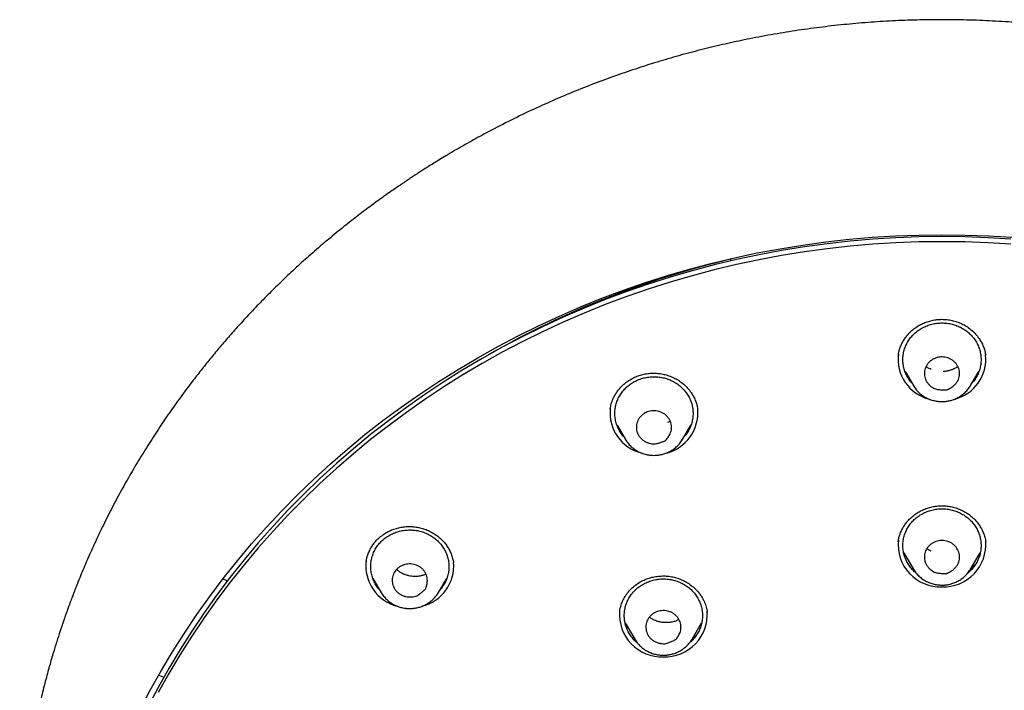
# Model space of a CAD drawing. Header units: millimetres. Extents: x 8 to 641, y 12 to 2274.
# Tile 28 of 32: x 286 to 336, y 1903 to 1937. Entities that reach past the tile are written whole.
import ezdxf

# ---------------------------------------------------------------- set-up
doc = ezdxf.new("R2010")
doc.units = ezdxf.units.MM

msp = doc.modelspace()

# ---------------------------------------------------------------- linework, layer by layer
at = {"color": 7, "linetype": 'Continuous', "lineweight": 30}
for p, q in [((321.932, 1924.905), (321.932, 1924.794)), ((317.637, 1923.643), (317.639, 1923.703)), ((315.308, 1922.863), (315.342, 1922.793)), ((330.858, 1919.13), (331.283, 1918.409)), ((334.21, 1918.409), (334.634, 1919.13)), ((331.122, 1918.683), (331.025, 1918.783)), ((334.214, 1918.417), (334.21, 1918.409)), ((315.778, 1917.225), (315.778, 1917.232)), ((316.125, 1916.376), (316.55, 1915.655)), ((319.477, 1915.655), (319.901, 1916.376)), ((319.477, 1915.655), (319.473, 1915.65)), ((330.505, 1910.416), (330.506, 1910.422)), ((330.791, 1909.848), (331.283, 1909.012)), ((334.21, 1909.012), (334.702, 1909.848)), ((307.76, 1909.371), (307.766, 1909.337)), ((334.214, 1909.02), (334.21, 1909.012)), ((295.971, 1908.51), (296.204, 1908.418)), ((303.635, 1908.533), (304.059, 1907.813)), ((306.986, 1907.813), (307.411, 1908.533)), ((303.82, 1908.171), (303.79, 1908.203)), ((304.064, 1907.805), (304.059, 1907.813)), ((306.986, 1907.813), (306.983, 1907.808)), ((316.258, 1906.857), (316.262, 1906.873)), ((316.259, 1906.848), (316.263, 1906.873)), ((320.74, 1906.828), (320.741, 1906.819)), ((316.541, 1906.26), (317.033, 1905.424)), ((319.96, 1905.424), (320.452, 1906.26)), ((317.033, 1905.424), (317.028, 1905.433)), ((319.964, 1905.432), (319.96, 1905.424)), ((292.68, 1903.585), (292.943, 1903.475))]:
    msp.add_line(p, q, dxfattribs=at)
at = {"color": 7, "linetype": 'Continuous', "lineweight": 30, "flags": 128}
for points in [[(291.724, 1901.809), (292.25, 1902.812), (292.804, 1903.801), (293.386, 1904.777), (293.994, 1905.738), (294.629, 1906.683), (295.29, 1907.613), (295.977, 1908.526), (296.688, 1909.422), (297.425, 1910.3), (298.186, 1911.16), (298.97, 1912), (299.778, 1912.821), (300.608, 1913.622), (301.461, 1914.403), (302.334, 1915.161), (303.229, 1915.899), (304.144, 1916.614), (305.078, 1917.306), (306.032, 1917.975), (307.003, 1918.62), (307.993, 1919.241), (308.999, 1919.838), (310.021, 1920.41), (311.06, 1920.956), (312.113, 1921.476), (313.18, 1921.971), (314.26, 1922.439), (315.353, 1922.88), (316.459, 1923.295), (317.575, 1923.682), (318.702, 1924.041), (319.838, 1924.373), (320.983, 1924.676), (322.136, 1924.951), (323.297, 1925.198), (324.464, 1925.416), (325.636, 1925.606), (326.814, 1925.766), (327.996, 1925.898), (329.18, 1926), (330.368, 1926.073), (331.557, 1926.117), (332.746, 1926.131), (333.936, 1926.117), (335.125, 1926.073), (336.312, 1926)], [(332.746, 1926.034), (331.568, 1926.019), (330.391, 1925.976), (329.216, 1925.903), (328.043, 1925.802), (326.873, 1925.672), (325.707, 1925.513), (324.546, 1925.325), (323.39, 1925.109), (322.241, 1924.865), (321.1, 1924.593), (319.966, 1924.292), (318.841, 1923.964), (317.725, 1923.608), (316.62, 1923.225), (315.526, 1922.815), (314.443, 1922.378), (313.373, 1921.914), (312.317, 1921.425), (311.274, 1920.909), (310.246, 1920.368), (309.234, 1919.802), (308.238, 1919.212), (307.258, 1918.597), (306.296, 1917.958), (305.352, 1917.295), (304.427, 1916.61), (303.521, 1915.902), (302.636, 1915.172), (301.77, 1914.421), (300.927, 1913.648), (300.105, 1912.855), (299.305, 1912.042), (298.528, 1911.21), (297.775, 1910.359), (297.045, 1909.49), (296.341, 1908.603), (295.661, 1907.699), (295.006, 1906.778), (294.378, 1905.842), (293.775, 1904.89), (293.2, 1903.925), (292.651, 1902.945), (292.13, 1901.952)], [(336.277, 1925.903), (335.102, 1925.976), (333.924, 1926.019), (332.746, 1926.034)], [(332.746, 1925.777), (331.568, 1925.763), (330.391, 1925.719), (329.216, 1925.647), (328.043, 1925.545), (326.873, 1925.415), (325.707, 1925.256), (324.546, 1925.069), (323.39, 1924.853), (322.241, 1924.609), (321.1, 1924.336), (319.966, 1924.036), (318.841, 1923.707), (317.725, 1923.352), (316.62, 1922.968), (315.526, 1922.558), (314.443, 1922.121), (313.373, 1921.658), (312.317, 1921.168), (311.274, 1920.653), (310.246, 1920.112), (309.234, 1919.546), (308.238, 1918.955), (307.258, 1918.34), (306.296, 1917.701), (305.352, 1917.039), (304.427, 1916.353), (303.521, 1915.646), (302.636, 1914.916), (301.77, 1914.164), (300.927, 1913.392), (300.105, 1912.599), (299.305, 1911.786), (298.528, 1910.954), (297.775, 1910.102), (297.045, 1909.233), (296.341, 1908.346), (295.661, 1907.442), (295.006, 1906.522), (294.378, 1905.585), (293.775, 1904.634), (293.2, 1903.668), (292.651, 1902.688)], [(336.277, 1925.647), (335.102, 1925.719), (333.924, 1925.763), (332.746, 1925.777)]]:
    msp.add_lwpolyline(points, dxfattribs=at)
at = {"color": 7, "linetype": 'Continuous', "lineweight": 30}
for centre, radius, start, end in [((332.451, 1880.165), 45.933, 103.2378, 119.8375), ((332.617, 1919.764), 2.116, 172.4459, 255.9005), ((332.868, 1919.769), 2.124, 283.4969, 5.7607), ((317.887, 1917.013), 2.12, 174.1798, 255.8362), ((318.134, 1917.017), 2.125, 283.5071, 5.0749), ((332.667, 1910.268), 2.163, 173.6582, 272.0983), ((332.822, 1910.274), 2.168, 267.9943, 4.4096), ((305.394, 1909.167), 2.116, 172.4459, 255.9005), ((305.644, 1909.174), 2.125, 283.5038, 5.2943), ((318.42, 1906.685), 2.168, 175.3531, 272.0107), ((318.572, 1906.685), 2.168, 267.9927, 4.4885)]:
    msp.add_arc(centre, radius, start, end, dxfattribs=at)
for points, knots in [([(379.924, 1894.914), (379.921, 1894.979), (379.914, 1895.1), (379.903, 1895.266), (379.893, 1895.407), (379.884, 1895.53), (379.875, 1895.66), (379.864, 1895.804), (379.852, 1895.961), (379.835, 1896.169), (379.812, 1896.435), (379.78, 1896.763), (379.742, 1897.135), (379.694, 1897.552), (379.637, 1898.014), (379.569, 1898.514), (379.49, 1899.052), (379.389, 1899.672), (379.268, 1900.35), (379.129, 1901.061), (378.984, 1901.738), (378.837, 1902.379), (378.688, 1902.985), (378.538, 1903.557), (378.395, 1904.076), (378.26, 1904.545), (378.133, 1904.966), (378.026, 1905.311), (377.939, 1905.583), (377.875, 1905.781), (377.817, 1905.957), (377.768, 1906.103), (377.728, 1906.221), (377.697, 1906.313), (377.671, 1906.386), (377.648, 1906.453), (377.623, 1906.526), (377.592, 1906.616), (377.553, 1906.725), (377.499, 1906.877), (377.428, 1907.074), (377.341, 1907.312), (377.246, 1907.567), (377.143, 1907.836), (377.033, 1908.119), (376.915, 1908.415), (376.772, 1908.767), (376.601, 1909.178), (376.397, 1909.651), (376.174, 1910.149), (375.949, 1910.636), (375.723, 1911.11), (375.498, 1911.568), (375.263, 1912.031), (375.024, 1912.488), (374.786, 1912.931), (374.552, 1913.356), (374.293, 1913.813), (374.012, 1914.295), (373.71, 1914.798), (373.417, 1915.27), (373.134, 1915.715), (372.862, 1916.133), (372.601, 1916.523), (372.355, 1916.883), (372.122, 1917.218), (371.892, 1917.543), (371.652, 1917.874), (371.383, 1918.238), (371.082, 1918.638), (370.744, 1919.074), (370.381, 1919.533), (369.989, 1920.013), (369.568, 1920.515), (369.118, 1921.036), (368.636, 1921.575), (368.114, 1922.141), (367.559, 1922.723), (366.982, 1923.305), (366.405, 1923.867), (365.831, 1924.407), (365.262, 1924.924), (364.662, 1925.451), (364.033, 1925.984), (363.376, 1926.521), (362.73, 1927.029), (362.208, 1927.425), (361.811, 1927.719), (361.541, 1927.916), (361.287, 1928.099), (361.051, 1928.265), (360.836, 1928.416), (360.641, 1928.551), (360.473, 1928.667), (360.33, 1928.764), (360.211, 1928.844), (360.118, 1928.907), (360.045, 1928.955), (359.978, 1929), (359.892, 1929.057), (359.776, 1929.133), (359.638, 1929.224), (359.478, 1929.328), (359.3, 1929.442), (359.108, 1929.565), (358.907, 1929.691), (358.703, 1929.819), (358.494, 1929.947), (358.16, 1930.151), (357.691, 1930.43), (357.077, 1930.784), (356.434, 1931.142), (355.761, 1931.504), (355.056, 1931.867), (354.336, 1932.224), (353.605, 1932.57), (352.876, 1932.901), (352.146, 1933.219), (351.418, 1933.52), (350.548, 1933.865), (349.536, 1934.242), (348.384, 1934.638), (347.245, 1934.998), (346.12, 1935.325), (345.017, 1935.617), (343.932, 1935.878), (342.857, 1936.112), (341.779, 1936.322), (340.627, 1936.521), (339.401, 1936.702), (338.101, 1936.859), (336.797, 1936.983), (335.49, 1937.072), (334.181, 1937.127), (332.891, 1937.148), (331.621, 1937.135), (330.371, 1937.091), (329.123, 1937.015), (327.877, 1936.909), (326.634, 1936.771), (325.394, 1936.603), (324.153, 1936.402), (322.953, 1936.178), (321.795, 1935.932), (320.679, 1935.668), (319.563, 1935.377), (318.449, 1935.058), (317.336, 1934.712), (316.223, 1934.336), (315.104, 1933.928), (313.978, 1933.485), (312.844, 1933.005), (311.703, 1932.488), (310.557, 1931.931), (309.655, 1931.464), (308.993, 1931.105), (308.571, 1930.87), (308.154, 1930.634), (307.754, 1930.401), (307.383, 1930.181), (307.05, 1929.979), (306.755, 1929.797), (306.496, 1929.635), (306.264, 1929.488), (306.062, 1929.358), (305.896, 1929.251), (305.764, 1929.165), (305.662, 1929.098), (305.573, 1929.038), (305.484, 1928.98), (305.386, 1928.914), (305.273, 1928.838), (305.144, 1928.751), (304.971, 1928.633), (304.748, 1928.48), (304.474, 1928.289), (304.176, 1928.078), (303.867, 1927.855), (303.55, 1927.622), (303.226, 1927.38), (302.884, 1927.12), (302.525, 1926.842), (302.15, 1926.545), (301.758, 1926.228), (301.354, 1925.894), (300.821, 1925.443), (300.18, 1924.88), (299.449, 1924.211), (298.757, 1923.548), (298.102, 1922.895), (297.482, 1922.252), (296.908, 1921.632), (296.376, 1921.037), (295.884, 1920.467), (295.413, 1919.904), (294.956, 1919.338), (294.46, 1918.705), (293.927, 1917.997), (293.36, 1917.208), (292.8, 1916.392), (292.247, 1915.547), (291.708, 1914.681), (291.186, 1913.795), (290.682, 1912.893), (290.196, 1911.973), (289.823, 1911.221), (289.549, 1910.647), (289.368, 1910.256), (289.19, 1909.862), (289.016, 1909.465), (288.845, 1909.066), (288.68, 1908.669), (288.53, 1908.297), (288.397, 1907.96), (288.283, 1907.662), (288.181, 1907.392), (288.092, 1907.149), (288.014, 1906.935), (287.948, 1906.75), (287.893, 1906.593), (287.847, 1906.462), (287.808, 1906.347), (287.767, 1906.226), (287.717, 1906.078), (287.656, 1905.897), (287.586, 1905.682), (287.507, 1905.436), (287.418, 1905.156), (287.321, 1904.84), (287.221, 1904.502), (287.117, 1904.142), (287.011, 1903.764), (286.902, 1903.357), (286.792, 1902.932), (286.653, 1902.367), (286.495, 1901.681), (286.334, 1900.913), (286.197, 1900.202), (286.083, 1899.547), (285.983, 1898.92), (285.899, 1898.341), (285.829, 1897.807), (285.771, 1897.319), (285.721, 1896.853), (285.679, 1896.414), (285.643, 1896), (285.613, 1895.613), (285.589, 1895.259), (285.575, 1895.031), (285.569, 1894.925)], [0, 0, 0, 0, 0.001371, 0.002561, 0.003477, 0.004349, 0.005315, 0.00638, 0.007547, 0.008813, 0.011006, 0.013447, 0.016137, 0.019293, 0.022734, 0.02646, 0.03047, 0.034765, 0.040359, 0.045707, 0.050806, 0.055655, 0.060255, 0.064606, 0.068708, 0.072138, 0.075371, 0.078409, 0.080106, 0.081661, 0.08302, 0.084181, 0.085052, 0.085766, 0.086323, 0.086764, 0.087317, 0.088019, 0.088869, 0.089868, 0.091579, 0.093462, 0.095458, 0.097569, 0.099794, 0.102134, 0.104587, 0.108147, 0.111923, 0.115915, 0.120123, 0.12371, 0.12744, 0.131297, 0.135085, 0.138752, 0.142295, 0.145717, 0.150221, 0.154494, 0.158536, 0.162346, 0.165995, 0.169403, 0.17257, 0.175496, 0.178278, 0.181232, 0.184384, 0.188127, 0.192116, 0.19635, 0.200829, 0.205553, 0.210523, 0.215737, 0.221197, 0.22716, 0.233082, 0.238868, 0.244517, 0.250029, 0.255405, 0.261661, 0.267722, 0.273587, 0.279256, 0.281737, 0.284148, 0.286384, 0.288436, 0.290305, 0.291991, 0.293494, 0.294659, 0.295684, 0.296545, 0.297059, 0.297544, 0.298278, 0.299261, 0.300493, 0.30181, 0.303328, 0.304983, 0.306667, 0.308379, 0.310119, 0.311886, 0.316707, 0.321723, 0.326934, 0.33234, 0.337941, 0.343737, 0.34938, 0.355057, 0.360667, 0.366211, 0.371689, 0.38042, 0.388978, 0.397361, 0.405571, 0.413607, 0.421335, 0.429017, 0.436698, 0.444379, 0.453523, 0.462667, 0.47181, 0.480952, 0.490094, 0.499236, 0.507962, 0.516689, 0.525415, 0.534143, 0.54287, 0.551602, 0.56038, 0.569215, 0.577199, 0.585229, 0.593305, 0.601428, 0.609598, 0.617822, 0.626187, 0.634695, 0.643364, 0.652195, 0.661188, 0.670344, 0.673741, 0.67716, 0.680602, 0.683924, 0.686987, 0.689789, 0.692194, 0.694368, 0.69631, 0.698021, 0.699502, 0.700514, 0.70138, 0.7021, 0.702804, 0.703646, 0.704617, 0.705717, 0.706944, 0.709099, 0.711478, 0.714078, 0.716901, 0.719609, 0.722494, 0.725556, 0.728795, 0.732211, 0.735804, 0.739574, 0.743457, 0.750788, 0.757891, 0.764768, 0.771417, 0.777839, 0.784033, 0.789666, 0.795096, 0.80033, 0.805559, 0.810876, 0.817774, 0.824816, 0.832002, 0.839333, 0.846809, 0.854271, 0.861802, 0.869399, 0.877063, 0.880204, 0.883356, 0.886519, 0.889693, 0.892878, 0.896074, 0.899133, 0.901701, 0.904045, 0.906165, 0.90806, 0.90973, 0.911175, 0.912396, 0.913407, 0.914226, 0.915074, 0.91622, 0.917663, 0.919296, 0.921195, 0.923358, 0.925785, 0.928478, 0.93115, 0.934039, 0.937146, 0.940452, 0.943745, 0.950008, 0.955999, 0.961118, 0.966021, 0.970708, 0.975177, 0.978985, 0.98262, 0.986082, 0.989356, 0.99239, 0.995185, 0.997745, 1, 1, 1, 1]), ([(330.508, 1919.959), (330.517, 1920.014), (330.538, 1920.132), (330.594, 1920.324), (330.671, 1920.516), (330.769, 1920.702), (330.879, 1920.872), (331.007, 1921.033), (331.165, 1921.196), (331.355, 1921.353), (331.578, 1921.497), (331.813, 1921.614), (332.054, 1921.702), (332.301, 1921.763), (332.553, 1921.798), (332.81, 1921.805), (333.069, 1921.784), (333.326, 1921.734), (333.578, 1921.655), (333.821, 1921.548), (334.054, 1921.412), (334.273, 1921.246), (334.476, 1921.048), (334.639, 1920.837), (334.767, 1920.624), (334.864, 1920.415), (334.941, 1920.193), (334.97, 1920.038), (334.985, 1919.959)], [0, 0, 0, 0, 0.0284823, 0.0613759, 0.0987681, 0.129812, 0.162775, 0.1955303, 0.2279447, 0.2703847, 0.3118689, 0.3524823, 0.3922775, 0.4313003, 0.4703277, 0.5099258, 0.5499219, 0.5902825, 0.631063, 0.6723059, 0.7140569, 0.7568561, 0.8017789, 0.8485393, 0.8848273, 0.9221617, 0.9605485, 1, 1, 1, 1]), ([(331.2, 1918.55), (331.186, 1918.565), (331.114, 1918.64), (331.011, 1918.796), (330.893, 1919.016), (330.809, 1919.25), (330.758, 1919.491), (330.741, 1919.737), (330.758, 1919.983), (330.809, 1920.225), (330.893, 1920.459), (331.009, 1920.68), (331.155, 1920.885), (331.328, 1921.07), (331.525, 1921.233), (331.744, 1921.37), (331.979, 1921.479), (332.227, 1921.558), (332.485, 1921.608), (332.659, 1921.614), (332.746, 1921.617)], [0, 0, 0, 0, 0.013483, 0.071514, 0.129544, 0.187574, 0.245605, 0.303635, 0.361666, 0.419696, 0.477726, 0.535757, 0.593787, 0.651818, 0.709848, 0.767878, 0.825909, 0.883939, 0.94197, 1, 1, 1, 1]), ([(332.746, 1921.617), (332.834, 1921.614), (333.008, 1921.608), (333.266, 1921.558), (333.514, 1921.479), (333.749, 1921.37), (333.967, 1921.233), (334.165, 1921.07), (334.338, 1920.885), (334.483, 1920.68), (334.599, 1920.459), (334.684, 1920.225), (334.735, 1919.983), (334.752, 1919.737), (334.735, 1919.491), (334.684, 1919.25), (334.6, 1919.016), (334.482, 1918.796), (334.378, 1918.64), (334.307, 1918.565), (334.293, 1918.55)], [0, 0, 0, 0, 0.05803, 0.116061, 0.174091, 0.232122, 0.290152, 0.348182, 0.406213, 0.464243, 0.522274, 0.580304, 0.638334, 0.696365, 0.754395, 0.812426, 0.870456, 0.928486, 0.986517, 1, 1, 1, 1]), ([(332.746, 1919.875), (332.796, 1919.873), (332.898, 1919.868), (333.045, 1919.83), (333.186, 1919.771), (333.313, 1919.692), (333.425, 1919.592), (333.515, 1919.476), (333.583, 1919.349), (333.628, 1919.214), (333.65, 1919.071), (333.644, 1918.927), (333.612, 1918.787), (333.557, 1918.656), (333.479, 1918.532), (333.39, 1918.434), (333.299, 1918.36), (333.188, 1918.285), (333.085, 1918.225), (333.004, 1918.194), (332.984, 1918.183), (332.971, 1918.184), (332.933, 1918.184), (332.84, 1918.187), (332.697, 1918.193), (332.544, 1918.207), (332.411, 1918.236), (332.292, 1918.286), (332.177, 1918.368), (332.065, 1918.47), (331.973, 1918.591), (331.904, 1918.722), (331.86, 1918.862), (331.842, 1919.005), (331.851, 1919.149), (331.886, 1919.288), (331.944, 1919.419), (332.024, 1919.54), (332.127, 1919.649), (332.247, 1919.737), (332.38, 1919.805), (332.509, 1919.847), (332.633, 1919.871), (332.708, 1919.874), (332.746, 1919.875)], [0, 0, 0, 0, 0.026523, 0.053837, 0.080349, 0.107608, 0.134393, 0.162024, 0.187906, 0.214474, 0.241442, 0.269263, 0.295133, 0.321701, 0.348514, 0.376128, 0.394064, 0.412012, 0.44883, 0.457118, 0.459286, 0.460313, 0.464109, 0.479292, 0.509663, 0.540137, 0.560636, 0.581743, 0.608857, 0.636736, 0.664062, 0.69223, 0.718864, 0.746271, 0.772729, 0.799983, 0.826123, 0.852975, 0.879845, 0.907571, 0.933408, 0.95993, 0.979803, 1, 1, 1, 1]), ([(315.779, 1917.231), (315.786, 1917.27), (315.8, 1917.353), (315.833, 1917.487), (315.881, 1917.635), (315.948, 1917.795), (316.038, 1917.964), (316.149, 1918.131), (316.278, 1918.289), (316.435, 1918.45), (316.623, 1918.605), (316.845, 1918.749), (317.079, 1918.864), (317.321, 1918.951), (317.569, 1919.009), (317.821, 1919.041), (318.077, 1919.047), (318.335, 1919.025), (318.593, 1918.974), (318.847, 1918.894), (319.092, 1918.784), (319.324, 1918.645), (319.542, 1918.478), (319.743, 1918.28), (319.907, 1918.071), (320.036, 1917.859), (320.132, 1917.652), (320.208, 1917.43), (320.237, 1917.276), (320.252, 1917.197)], [0, 0, 0, 0, 0.020498, 0.043625, 0.069438, 0.097978, 0.12911, 0.162125, 0.194808, 0.227019, 0.269259, 0.310749, 0.351547, 0.391627, 0.430813, 0.469896, 0.509433, 0.549459, 0.590021, 0.631191, 0.672905, 0.714927, 0.757752, 0.802408, 0.848918, 0.885037, 0.922234, 0.960547, 1, 1, 1, 1]), ([(332.19, 1919.241), (332.155, 1919.256), (332.067, 1919.294), (331.981, 1919.343), (331.935, 1919.381), (331.932, 1919.383)], [0, 0, 0, 0, 0.379714, 0.966384, 1, 1, 1, 1]), ([(333.561, 1919.383), (333.545, 1919.371), (333.481, 1919.321), (333.353, 1919.256), (333.183, 1919.189), (333.007, 1919.147), (332.879, 1919.127), (332.811, 1919.128), (332.803, 1919.128)], [0, 0, 0, 0, 0.0749172, 0.3044002, 0.5298975, 0.7516074, 0.9697492, 1, 1, 1, 1]), ([(316.466, 1915.796), (316.453, 1915.811), (316.381, 1915.886), (316.277, 1916.042), (316.16, 1916.262), (316.076, 1916.496), (316.025, 1916.738), (316.007, 1916.984), (316.025, 1917.23), (316.076, 1917.471), (316.16, 1917.705), (316.276, 1917.926), (316.422, 1918.131), (316.595, 1918.316), (316.792, 1918.479), (317.01, 1918.616), (317.246, 1918.725), (317.494, 1918.804), (317.751, 1918.854), (317.926, 1918.86), (318.013, 1918.863)], [0, 0, 0, 0, 0.013483, 0.071514, 0.129544, 0.187574, 0.245605, 0.303635, 0.361666, 0.419696, 0.477726, 0.535757, 0.593787, 0.651818, 0.709848, 0.767878, 0.825909, 0.883939, 0.94197, 1, 1, 1, 1]), ([(318.013, 1918.863), (318.1, 1918.86), (318.275, 1918.854), (318.532, 1918.804), (318.781, 1918.725), (319.016, 1918.616), (319.234, 1918.479), (319.431, 1918.316), (319.604, 1918.131), (319.75, 1917.926), (319.866, 1917.705), (319.95, 1917.471), (320.002, 1917.23), (320.019, 1916.984), (320.002, 1916.738), (319.95, 1916.496), (319.866, 1916.262), (319.749, 1916.042), (319.645, 1915.886), (319.573, 1915.811), (319.56, 1915.796)], [0, 0, 0, 0, 0.05803, 0.116061, 0.174091, 0.232122, 0.290152, 0.348182, 0.406213, 0.464243, 0.522274, 0.580304, 0.638334, 0.696365, 0.754395, 0.812426, 0.870456, 0.928486, 0.986517, 1, 1, 1, 1]), ([(334.474, 1918.791), (334.464, 1918.779), (334.435, 1918.744), (334.4, 1918.713), (334.377, 1918.692)], [0, 0, 0, 0, 0.3438803, 1, 1, 1, 1]), ([(331.282, 1918.413), (331.29, 1918.399), (331.317, 1918.351), (331.371, 1918.274), (331.445, 1918.18), (331.526, 1918.092), (331.613, 1918.01), (331.706, 1917.935), (331.804, 1917.866), (331.907, 1917.804), (332.014, 1917.75), (332.124, 1917.704), (332.235, 1917.666), (332.345, 1917.637), (332.446, 1917.616), (332.535, 1917.603), (332.633, 1917.594), (332.702, 1917.592), (332.746, 1917.591)], [0, 0, 0, 0, 0.026652, 0.095032, 0.163461, 0.231923, 0.300397, 0.368854, 0.43725, 0.505518, 0.573549, 0.641153, 0.707951, 0.773064, 0.833803, 0.882521, 0.924921, 1, 1, 1, 1]), ([(332.746, 1917.591), (332.79, 1917.592), (332.852, 1917.593), (332.944, 1917.602), (333.022, 1917.612), (333.115, 1917.629), (333.211, 1917.653), (333.311, 1917.683), (333.411, 1917.721), (333.512, 1917.766), (333.611, 1917.819), (333.708, 1917.879), (333.801, 1917.946), (333.891, 1918.02), (333.976, 1918.101), (334.055, 1918.188), (334.128, 1918.282), (334.181, 1918.359), (334.207, 1918.405), (334.213, 1918.417)], [0, 0, 0, 0, 0.074176, 0.104525, 0.15489, 0.207286, 0.263574, 0.322402, 0.383224, 0.445604, 0.509232, 0.573879, 0.639373, 0.705586, 0.772418, 0.839793, 0.907655, 0.975963, 1, 1, 1, 1]), ([(317.669, 1917.057), (317.716, 1917.073), (317.812, 1917.105), (317.963, 1917.123), (318.117, 1917.119), (318.267, 1917.091), (318.411, 1917.039), (318.541, 1916.965), (318.656, 1916.872), (318.753, 1916.763), (318.831, 1916.638), (318.884, 1916.504), (318.912, 1916.363), (318.915, 1916.222), (318.893, 1916.079), (318.85, 1915.957), (318.797, 1915.856), (318.724, 1915.746), (318.654, 1915.654), (318.591, 1915.597), (318.578, 1915.579), (318.565, 1915.575), (318.53, 1915.561), (318.443, 1915.531), (318.308, 1915.485), (318.161, 1915.443), (318.027, 1915.422), (317.896, 1915.425), (317.756, 1915.46), (317.612, 1915.514), (317.477, 1915.592), (317.36, 1915.689), (317.262, 1915.803), (317.188, 1915.928), (317.137, 1916.064), (317.113, 1916.205), (317.113, 1916.347), (317.138, 1916.488), (317.188, 1916.625), (317.263, 1916.75), (317.359, 1916.86), (317.461, 1916.946), (317.565, 1917.012), (317.634, 1917.042), (317.669, 1917.057)], [0, 0, 0, 0, 0.026523, 0.053837, 0.080349, 0.107608, 0.134393, 0.162024, 0.187906, 0.214474, 0.241442, 0.269263, 0.295133, 0.321701, 0.348514, 0.376128, 0.394064, 0.412012, 0.44883, 0.457118, 0.459286, 0.460313, 0.464109, 0.479292, 0.509663, 0.540137, 0.560636, 0.581743, 0.608857, 0.636736, 0.664062, 0.69223, 0.718864, 0.746271, 0.772729, 0.799983, 0.826123, 0.852975, 0.879845, 0.907571, 0.933408, 0.95993, 0.979803, 1, 1, 1, 1]), ([(318.85, 1916.578), (318.842, 1916.573), (318.8, 1916.545), (318.752, 1916.527), (318.712, 1916.512)], [0, 0, 0, 0, 0.184033, 1, 1, 1, 1]), ([(316.553, 1915.652), (316.559, 1915.641), (316.585, 1915.595), (316.638, 1915.52), (316.711, 1915.426), (316.792, 1915.338), (316.88, 1915.256), (316.973, 1915.181), (317.071, 1915.112), (317.174, 1915.051), (317.281, 1914.996), (317.391, 1914.95), (317.502, 1914.912), (317.612, 1914.883), (317.713, 1914.862), (317.802, 1914.85), (317.899, 1914.84), (317.969, 1914.838), (318.013, 1914.837)], [0, 0, 0, 0, 0.022195, 0.090888, 0.15963, 0.228405, 0.297193, 0.365964, 0.434673, 0.503254, 0.571596, 0.639509, 0.706613, 0.772025, 0.833042, 0.881983, 0.924577, 1, 1, 1, 1]), ([(318.013, 1914.837), (318.057, 1914.838), (318.119, 1914.839), (318.21, 1914.848), (318.289, 1914.858), (318.381, 1914.876), (318.478, 1914.899), (318.577, 1914.929), (318.678, 1914.967), (318.778, 1915.012), (318.878, 1915.065), (318.975, 1915.125), (319.068, 1915.192), (319.158, 1915.266), (319.242, 1915.347), (319.322, 1915.434), (319.394, 1915.528), (319.445, 1915.6), (319.468, 1915.643), (319.473, 1915.65)], [0, 0, 0, 0, 0.0748351, 0.1054534, 0.1562655, 0.2091268, 0.2659147, 0.3252657, 0.386628, 0.4495619, 0.5137547, 0.5789757, 0.6450521, 0.7118529, 0.7792782, 0.847252, 0.9157169, 0.984631, 1, 1, 1, 1]), ([(330.504, 1910.415), (330.514, 1910.47), (330.535, 1910.589), (330.591, 1910.782), (330.669, 1910.975), (330.767, 1911.161), (330.877, 1911.329), (331.005, 1911.489), (331.162, 1911.65), (331.35, 1911.806), (331.573, 1911.95), (331.807, 1912.066), (332.048, 1912.154), (332.296, 1912.216), (332.55, 1912.251), (332.808, 1912.259), (333.069, 1912.238), (333.327, 1912.187), (333.58, 1912.109), (333.823, 1912.002), (334.035, 1911.879), (334.218, 1911.746), (334.374, 1911.609), (334.52, 1911.452), (334.652, 1911.276), (334.769, 1911.083), (334.866, 1910.874), (334.944, 1910.65), (334.974, 1910.494), (334.989, 1910.415)], [0, 0, 0, 0, 0.02888, 0.06208, 0.099658, 0.130727, 0.163579, 0.196104, 0.228156, 0.270163, 0.311399, 0.351897, 0.39167, 0.430734, 0.469854, 0.509591, 0.549709, 0.590143, 0.630937, 0.672109, 0.71367, 0.745346, 0.778159, 0.812168, 0.847382, 0.883798, 0.921394, 0.960137, 1, 1, 1, 1]), ([(331.414, 1908.825), (331.386, 1908.847), (331.292, 1908.922), (331.156, 1909.074), (331.009, 1909.278), (330.893, 1909.5), (330.809, 1909.733), (330.758, 1909.975), (330.741, 1910.221), (330.758, 1910.467), (330.809, 1910.709), (330.893, 1910.942), (331.009, 1911.163), (331.155, 1911.368), (331.328, 1911.554), (331.525, 1911.716), (331.744, 1911.853), (331.979, 1911.962), (332.227, 1912.041), (332.485, 1912.091), (332.659, 1912.097), (332.746, 1912.1)], [0, 0, 0, 0, 0.022536, 0.07684, 0.131143, 0.185447, 0.23975, 0.294054, 0.348357, 0.402661, 0.456965, 0.511268, 0.565572, 0.619875, 0.674179, 0.728482, 0.782786, 0.837089, 0.891393, 0.945696, 1, 1, 1, 1]), ([(332.746, 1912.1), (332.834, 1912.097), (333.008, 1912.091), (333.266, 1912.041), (333.514, 1911.962), (333.749, 1911.853), (333.967, 1911.716), (334.165, 1911.554), (334.338, 1911.368), (334.483, 1911.163), (334.599, 1910.942), (334.684, 1910.709), (334.735, 1910.467), (334.752, 1910.221), (334.735, 1909.975), (334.684, 1909.733), (334.599, 1909.5), (334.484, 1909.278), (334.337, 1909.074), (334.201, 1908.922), (334.107, 1908.847), (334.079, 1908.825)], [0, 0, 0, 0, 0.054309, 0.108617, 0.162926, 0.217234, 0.271543, 0.325851, 0.38016, 0.434468, 0.488777, 0.543085, 0.597394, 0.651702, 0.706011, 0.760319, 0.814628, 0.868936, 0.923245, 0.977553, 1, 1, 1, 1]), ([(303.289, 1909.393), (303.298, 1909.448), (303.319, 1909.565), (303.375, 1909.755), (303.452, 1909.946), (303.55, 1910.129), (303.661, 1910.296), (303.789, 1910.453), (303.946, 1910.613), (304.135, 1910.766), (304.358, 1910.907), (304.591, 1911.019), (304.833, 1911.104), (305.08, 1911.162), (305.333, 1911.193), (305.59, 1911.197), (305.85, 1911.172), (306.108, 1911.119), (306.36, 1911.037), (306.603, 1910.927), (306.815, 1910.801), (306.997, 1910.666), (307.153, 1910.527), (307.299, 1910.369), (307.431, 1910.192), (307.547, 1909.997), (307.644, 1909.787), (307.722, 1909.563), (307.752, 1909.407), (307.767, 1909.327)], [0, 0, 0, 0, 0.0287173, 0.0617329, 0.0991226, 0.1300837, 0.1628955, 0.19547, 0.2276903, 0.2699134, 0.3112522, 0.3517761, 0.3915284, 0.4305526, 0.4696378, 0.5093545, 0.5494801, 0.5899477, 0.6307895, 0.6720145, 0.7136263, 0.7453356, 0.7781729, 0.8121996, 0.8474273, 0.8838497, 0.9214415, 0.960168, 1, 1, 1, 1]), ([(303.976, 1907.954), (303.963, 1907.968), (303.891, 1908.043), (303.787, 1908.2), (303.669, 1908.42), (303.586, 1908.653), (303.534, 1908.895), (303.517, 1909.141), (303.534, 1909.387), (303.585, 1909.629), (303.67, 1909.862), (303.786, 1910.083), (303.932, 1910.288), (304.105, 1910.474), (304.302, 1910.636), (304.52, 1910.773), (304.755, 1910.882), (305.004, 1910.961), (305.261, 1911.011), (305.436, 1911.017), (305.523, 1911.02)], [0, 0, 0, 0, 0.013483, 0.071514, 0.129544, 0.187574, 0.245605, 0.303635, 0.361666, 0.419696, 0.477726, 0.535757, 0.593787, 0.651818, 0.709848, 0.767878, 0.825909, 0.883939, 0.94197, 1, 1, 1, 1]), ([(305.523, 1911.02), (305.61, 1911.017), (305.785, 1911.011), (306.042, 1910.961), (306.29, 1910.882), (306.526, 1910.773), (306.744, 1910.636), (306.941, 1910.474), (307.114, 1910.288), (307.26, 1910.083), (307.376, 1909.862), (307.46, 1909.629), (307.511, 1909.387), (307.529, 1909.141), (307.511, 1908.895), (307.46, 1908.653), (307.376, 1908.42), (307.258, 1908.2), (307.155, 1908.043), (307.083, 1907.968), (307.069, 1907.954)], [0, 0, 0, 0, 0.05803, 0.116061, 0.174091, 0.232122, 0.290152, 0.348182, 0.406213, 0.464243, 0.522274, 0.580304, 0.638334, 0.696365, 0.754395, 0.812426, 0.870456, 0.928486, 0.986517, 1, 1, 1, 1]), ([(332.746, 1910.478), (332.796, 1910.476), (332.898, 1910.471), (333.045, 1910.433), (333.186, 1910.375), (333.313, 1910.295), (333.425, 1910.195), (333.515, 1910.079), (333.583, 1909.952), (333.628, 1909.817), (333.65, 1909.674), (333.644, 1909.53), (333.612, 1909.39), (333.557, 1909.259), (333.479, 1909.135), (333.39, 1909.037), (333.299, 1908.963), (333.188, 1908.888), (333.085, 1908.829), (333.004, 1908.797), (332.986, 1908.787), (332.98, 1908.787), (332.969, 1908.787), (332.927, 1908.787), (332.823, 1908.79), (332.694, 1908.796), (332.566, 1908.809), (332.461, 1908.826), (332.349, 1908.861), (332.227, 1908.932), (332.107, 1909.032), (331.997, 1909.156), (331.915, 1909.298), (331.865, 1909.444), (331.843, 1909.594), (331.849, 1909.737), (331.881, 1909.877), (331.936, 1910.008), (332.015, 1910.132), (332.115, 1910.241), (332.234, 1910.332), (332.365, 1910.402), (332.508, 1910.451), (332.636, 1910.475), (332.717, 1910.477), (332.746, 1910.478)], [0, 0, 0, 0, 0.026524, 0.053839, 0.080353, 0.107612, 0.134399, 0.16203, 0.187913, 0.214483, 0.241451, 0.269274, 0.295144, 0.321713, 0.348527, 0.376142, 0.394079, 0.412028, 0.448847, 0.457136, 0.45921, 0.459484, 0.460547, 0.4648, 0.481814, 0.515851, 0.532992, 0.550116, 0.572202, 0.595231, 0.625607, 0.656866, 0.685991, 0.716111, 0.743042, 0.770824, 0.79669, 0.823252, 0.850073, 0.877697, 0.903937, 0.930937, 0.957296, 0.98439, 1, 1, 1, 1]), ([(332.194, 1909.934), (332.191, 1909.935), (332.142, 1909.953), (332.066, 1909.992), (331.998, 1910.036), (331.971, 1910.054)], [0, 0, 0, 0, 0.030866, 0.605548, 1, 1, 1, 1]), ([(304.886, 1909.031), (304.924, 1909.063), (304.999, 1909.127), (305.132, 1909.198), (305.275, 1909.25), (305.425, 1909.278), (305.58, 1909.281), (305.73, 1909.26), (305.874, 1909.215), (306.008, 1909.15), (306.131, 1909.063), (306.235, 1908.957), (306.317, 1908.837), (306.377, 1908.708), (306.415, 1908.568), (306.426, 1908.44), (306.418, 1908.327), (306.395, 1908.2), (306.368, 1908.09), (306.333, 1908.014), (306.328, 1907.993), (306.318, 1907.985), (306.292, 1907.959), (306.223, 1907.899), (306.118, 1907.809), (305.999, 1907.717), (305.883, 1907.649), (305.761, 1907.606), (305.618, 1907.587), (305.462, 1907.585), (305.306, 1907.609), (305.159, 1907.656), (305.022, 1907.726), (304.902, 1907.815), (304.8, 1907.923), (304.72, 1908.044), (304.662, 1908.176), (304.628, 1908.314), (304.619, 1908.459), (304.637, 1908.601), (304.68, 1908.738), (304.739, 1908.854), (304.809, 1908.953), (304.86, 1909.005), (304.886, 1909.031)], [0, 0, 0, 0, 0.026523, 0.053837, 0.080349, 0.107608, 0.134393, 0.162024, 0.187906, 0.214474, 0.241442, 0.269263, 0.295133, 0.321701, 0.348514, 0.376128, 0.394064, 0.412012, 0.44883, 0.457118, 0.459286, 0.460313, 0.464109, 0.479292, 0.509663, 0.540137, 0.560636, 0.581743, 0.608857, 0.636736, 0.664062, 0.69223, 0.718864, 0.746271, 0.772729, 0.799983, 0.826123, 0.852975, 0.879845, 0.907571, 0.933408, 0.95993, 0.979803, 1, 1, 1, 1]), ([(306.353, 1908.75), (306.34, 1908.743), (306.272, 1908.712), (306.143, 1908.675), (305.989, 1908.646), (305.854, 1908.635), (305.735, 1908.634), (305.607, 1908.645), (305.468, 1908.669), (305.319, 1908.713), (305.178, 1908.772), (305.049, 1908.843), (304.942, 1908.915), (304.88, 1908.97), (304.852, 1908.995)], [0, 0, 0, 0, 0.0282602, 0.1388189, 0.2466207, 0.3170687, 0.3872659, 0.4648955, 0.5518758, 0.6480937, 0.7532537, 0.83799, 0.9276792, 1, 1, 1, 1]), ([(331.282, 1909.016), (331.29, 1909.002), (331.317, 1908.954), (331.371, 1908.877), (331.445, 1908.783), (331.526, 1908.695), (331.613, 1908.613), (331.706, 1908.538), (331.804, 1908.469), (331.907, 1908.407), (332.014, 1908.353), (332.124, 1908.307), (332.235, 1908.269), (332.345, 1908.24), (332.446, 1908.219), (332.535, 1908.207), (332.633, 1908.197), (332.702, 1908.195), (332.746, 1908.194)], [0, 0, 0, 0, 0.026652, 0.095032, 0.163461, 0.231923, 0.300397, 0.368854, 0.43725, 0.505518, 0.573549, 0.641153, 0.707951, 0.773064, 0.833803, 0.882521, 0.924921, 1, 1, 1, 1]), ([(332.746, 1908.194), (332.79, 1908.195), (332.852, 1908.196), (332.944, 1908.205), (333.022, 1908.215), (333.115, 1908.232), (333.211, 1908.256), (333.311, 1908.286), (333.411, 1908.324), (333.512, 1908.369), (333.611, 1908.422), (333.708, 1908.482), (333.801, 1908.549), (333.891, 1908.623), (333.976, 1908.704), (334.055, 1908.791), (334.128, 1908.885), (334.181, 1908.962), (334.207, 1909.008), (334.213, 1909.021)], [0, 0, 0, 0, 0.0741763, 0.1045251, 0.1548899, 0.2072858, 0.2635737, 0.3224022, 0.3832243, 0.4456042, 0.5092319, 0.5738787, 0.6393734, 0.7055861, 0.7724179, 0.8397932, 0.9076554, 0.9759629, 1, 1, 1, 1]), ([(334.468, 1909.267), (334.457, 1909.254), (334.394, 1909.179), (334.312, 1909.1), (334.234, 1909.043), (334.223, 1909.035)], [0, 0, 0, 0, 0.16084, 0.881409, 1, 1, 1, 1]), ([(316.262, 1906.873), (316.278, 1906.955), (316.311, 1907.124), (316.406, 1907.374), (316.536, 1907.619), (316.702, 1907.85), (316.901, 1908.06), (317.127, 1908.244), (317.373, 1908.396), (317.634, 1908.513), (317.903, 1908.597), (318.175, 1908.647), (318.445, 1908.667), (318.713, 1908.657), (318.977, 1908.617), (319.238, 1908.547), (319.492, 1908.445), (319.736, 1908.312), (319.964, 1908.151), (320.155, 1907.978), (320.308, 1907.805), (320.425, 1907.646), (320.519, 1907.489), (320.592, 1907.339), (320.648, 1907.198), (320.692, 1907.064), (320.723, 1906.932), (320.734, 1906.856), (320.74, 1906.816)], [0, 0, 0, 0, 0.0419193, 0.0868959, 0.1323183, 0.1782412, 0.2246757, 0.270874, 0.3164348, 0.3611204, 0.4047965, 0.4475299, 0.4893484, 0.5302852, 0.5713164, 0.6130451, 0.6555001, 0.6986868, 0.742567, 0.7870811, 0.820642, 0.8523049, 0.8816096, 0.9085716, 0.933207, 0.9555216, 0.9769235, 1, 1, 1, 1]), ([(317.164, 1905.237), (317.136, 1905.259), (317.042, 1905.334), (316.906, 1905.486), (316.759, 1905.69), (316.643, 1905.912), (316.559, 1906.145), (316.508, 1906.387), (316.491, 1906.633), (316.508, 1906.879), (316.559, 1907.121), (316.643, 1907.354), (316.759, 1907.575), (316.905, 1907.78), (317.078, 1907.966), (317.275, 1908.128), (317.494, 1908.265), (317.729, 1908.374), (317.977, 1908.453), (318.235, 1908.503), (318.409, 1908.509), (318.496, 1908.512)], [0, 0, 0, 0, 0.022536, 0.07684, 0.131143, 0.185447, 0.23975, 0.294054, 0.348357, 0.402661, 0.456965, 0.511268, 0.565572, 0.619875, 0.674179, 0.728482, 0.782786, 0.837089, 0.891393, 0.945696, 1, 1, 1, 1]), ([(318.496, 1908.512), (318.584, 1908.509), (318.758, 1908.503), (319.016, 1908.453), (319.264, 1908.374), (319.499, 1908.265), (319.717, 1908.128), (319.915, 1907.966), (320.088, 1907.78), (320.233, 1907.575), (320.349, 1907.354), (320.434, 1907.121), (320.485, 1906.879), (320.502, 1906.633), (320.485, 1906.387), (320.434, 1906.145), (320.349, 1905.912), (320.234, 1905.69), (320.087, 1905.486), (319.951, 1905.334), (319.857, 1905.259), (319.829, 1905.237)], [0, 0, 0, 0, 0.054309, 0.108617, 0.162926, 0.217234, 0.271543, 0.325851, 0.38016, 0.434468, 0.488777, 0.543085, 0.597394, 0.651702, 0.706011, 0.760319, 0.814628, 0.868936, 0.923245, 0.977553, 1, 1, 1, 1]), ([(304.065, 1907.806), (304.07, 1907.796), (304.095, 1907.751), (304.148, 1907.677), (304.221, 1907.584), (304.302, 1907.496), (304.389, 1907.414), (304.482, 1907.338), (304.581, 1907.27), (304.684, 1907.208), (304.791, 1907.154), (304.9, 1907.108), (305.012, 1907.07), (305.121, 1907.04), (305.222, 1907.02), (305.311, 1907.007), (305.409, 1906.997), (305.478, 1906.996), (305.523, 1906.995)], [0, 0, 0, 0, 0.019752, 0.0886166, 0.1575308, 0.2264776, 0.2954371, 0.3643796, 0.4332607, 0.5020127, 0.5705261, 0.6386086, 0.7058805, 0.7714554, 0.8326245, 0.881688, 0.9243885, 1, 1, 1, 1]), ([(305.523, 1906.995), (305.567, 1906.996), (305.629, 1906.997), (305.72, 1907.006), (305.798, 1907.016), (305.891, 1907.033), (305.987, 1907.057), (306.087, 1907.087), (306.188, 1907.125), (306.288, 1907.17), (306.387, 1907.223), (306.484, 1907.283), (306.578, 1907.35), (306.667, 1907.424), (306.752, 1907.505), (306.831, 1907.592), (306.904, 1907.686), (306.954, 1907.758), (306.978, 1907.8), (306.983, 1907.808)], [0, 0, 0, 0, 0.0748154, 0.1054257, 0.1562244, 0.2090717, 0.2658447, 0.32518, 0.3865262, 0.4494435, 0.5136194, 0.5788232, 0.6448822, 0.7116654, 0.779073, 0.8470289, 0.9154757, 0.9843717, 1, 1, 1, 1]), ([(318.046, 1906.777), (318.091, 1906.798), (318.182, 1906.842), (318.329, 1906.878), (318.482, 1906.893), (318.634, 1906.884), (318.785, 1906.85), (318.924, 1906.792), (319.051, 1906.714), (319.162, 1906.619), (319.257, 1906.505), (319.328, 1906.377), (319.375, 1906.242), (319.398, 1906.102), (319.396, 1905.958), (319.371, 1905.831), (319.332, 1905.724), (319.275, 1905.607), (319.218, 1905.508), (319.164, 1905.442), (319.153, 1905.425), (319.148, 1905.421), (319.139, 1905.417), (319.103, 1905.397), (319.011, 1905.351), (318.896, 1905.296), (318.778, 1905.247), (318.678, 1905.212), (318.563, 1905.19), (318.419, 1905.193), (318.262, 1905.224), (318.101, 1905.279), (317.955, 1905.364), (317.833, 1905.467), (317.734, 1905.586), (317.664, 1905.714), (317.617, 1905.85), (317.595, 1905.989), (317.597, 1906.133), (317.626, 1906.275), (317.68, 1906.409), (317.757, 1906.532), (317.854, 1906.641), (317.953, 1906.723), (318.021, 1906.762), (318.046, 1906.777)], [0, 0, 0, 0, 0.0265238, 0.0538394, 0.0803528, 0.1076122, 0.1343986, 0.1620305, 0.1879131, 0.2144826, 0.2414513, 0.2692737, 0.2951443, 0.3217134, 0.3485271, 0.3761421, 0.3940792, 0.4120276, 0.4488472, 0.4571356, 0.4592097, 0.4594839, 0.4605472, 0.4648005, 0.4818144, 0.5158505, 0.5329925, 0.5501156, 0.5722015, 0.5952313, 0.6256068, 0.656866, 0.6859913, 0.7161112, 0.7430424, 0.7708243, 0.7966896, 0.8232525, 0.8500735, 0.8776973, 0.9039367, 0.9309368, 0.9572962, 0.9843899, 1, 1, 1, 1]), ([(319.292, 1906.432), (319.268, 1906.418), (319.186, 1906.372), (319.031, 1906.321), (318.836, 1906.28), (318.64, 1906.267), (318.45, 1906.279), (318.287, 1906.311), (318.147, 1906.354), (318.025, 1906.405), (317.901, 1906.471), (317.824, 1906.527), (317.784, 1906.556)], [0, 0, 0, 0, 0.052236, 0.178668, 0.302755, 0.423458, 0.541101, 0.6559, 0.732167, 0.814582, 0.904058, 1, 1, 1, 1]), ([(317.029, 1905.433), (317.038, 1905.418), (317.065, 1905.368), (317.121, 1905.289), (317.195, 1905.195), (317.276, 1905.107), (317.363, 1905.025), (317.456, 1904.95), (317.554, 1904.881), (317.657, 1904.819), (317.764, 1904.765), (317.874, 1904.719), (317.985, 1904.681), (318.095, 1904.652), (318.196, 1904.631), (318.285, 1904.619), (318.383, 1904.609), (318.452, 1904.607), (318.496, 1904.606)], [0, 0, 0, 0, 0.03036, 0.098479, 0.166648, 0.234848, 0.303062, 0.371258, 0.439394, 0.507402, 0.575174, 0.642519, 0.709063, 0.773929, 0.834436, 0.882968, 0.925207, 1, 1, 1, 1]), ([(318.496, 1904.606), (318.54, 1904.607), (318.602, 1904.608), (318.694, 1904.617), (318.772, 1904.627), (318.865, 1904.644), (318.961, 1904.668), (319.061, 1904.698), (319.161, 1904.736), (319.262, 1904.781), (319.361, 1904.834), (319.458, 1904.894), (319.551, 1904.961), (319.641, 1905.035), (319.726, 1905.116), (319.805, 1905.203), (319.878, 1905.297), (319.931, 1905.374), (319.957, 1905.42), (319.963, 1905.433)], [0, 0, 0, 0, 0.074174, 0.104521, 0.154884, 0.207278, 0.263564, 0.32239, 0.38321, 0.445588, 0.509213, 0.573858, 0.63935, 0.705561, 0.77239, 0.839763, 0.907622, 0.975927, 1, 1, 1, 1]), ([(320.219, 1905.68), (320.204, 1905.662), (320.138, 1905.584), (320.054, 1905.503), (319.979, 1905.448), (319.971, 1905.443)], [0, 0, 0, 0, 0.201774, 0.916979, 1, 1, 1, 1])]:
    msp.add_open_spline(points, degree=3, knots=knots, dxfattribs=at)

doc.saveas('drawing.dxf')
